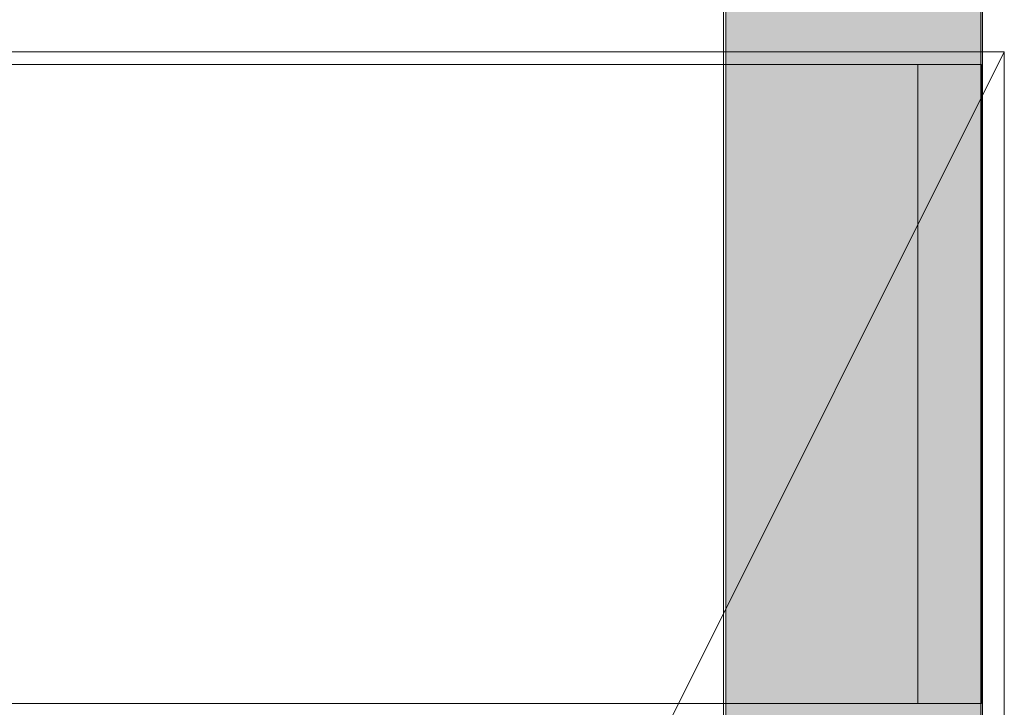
# Model space of a CAD drawing. Extents: x -750 to 58062, y -2404 to 18333.
# Tile 83 of 91: x 20784 to 21173, y 15020 to 15291. Entities that reach past the tile are written whole.
import ezdxf

# ---------------------------------------------------------------- set-up
doc = ezdxf.new("R2010")
doc.units = 0
doc.header["$MEASUREMENT"] = 0
doc.layers.add('GREY SCALE', color=9, linetype='Continuous', lineweight=0, true_color=0x808080)
doc.layers.add('GREYSCALE', color=9, linetype='Continuous', lineweight=0, true_color=0x808080)

# ---------------------------------------------------------------- blocks, each defined once
blk = doc.blocks.new('FLOOR PLAN')
at = {"layer": 'GREYSCALE', "ltscale": 0.25}
h = blk.add_hatch(color=256, dxfattribs=at)
h.dxf.hatch_style = 1
h.paths.add_polyline_path([(21062.97, 12139.25), (21062.97, 12060.09), (21164.25, 12060.09), (21164.25, 18121.51), (21062.97, 18121.51), (21062.97, 12212.62)])
for p, q in [((21163.58, 12069.11), (21163.58, 18149.45)), ((21164.25, 12060.09), (21164.25, 18121.51)), ((21061.98, 17995.41), (21061.98, 12069.11)), ((21062.97, 17967.96), (21062.97, 12060.09))]:
    blk.add_line(p, q, dxfattribs=at)
at = {"layer": 'GREYSCALE', "ltscale": 125}
for p, q in [((21172.83, 15278.36), (20176.39, 15278.36)), ((20176.39, 13284.48), (21172.83, 15278.36)), ((21172.83, 13284.48), (21172.83, 15278.36))]:
    blk.add_line(p, q, dxfattribs=at)
at = {"layer": 'GREYSCALE'}
for p, q in [((21163.78, 15273.25), (20399.93, 15273.25)), ((21138.72, 15021.18), (21138.72, 15273.25)), ((21163.78, 15273.25), (21163.78, 15021.18)), ((21163.78, 15021.18), (20399.93, 15021.18))]:
    blk.add_line(p, q, dxfattribs=at)

msp = doc.modelspace()

# ---------------------------------------------------------------- block references
at = {"layer": 'GREY SCALE', "ltscale": 5}
msp.add_blockref('FLOOR PLAN', (0, 0), dxfattribs=at)

doc.saveas('drawing.dxf')
